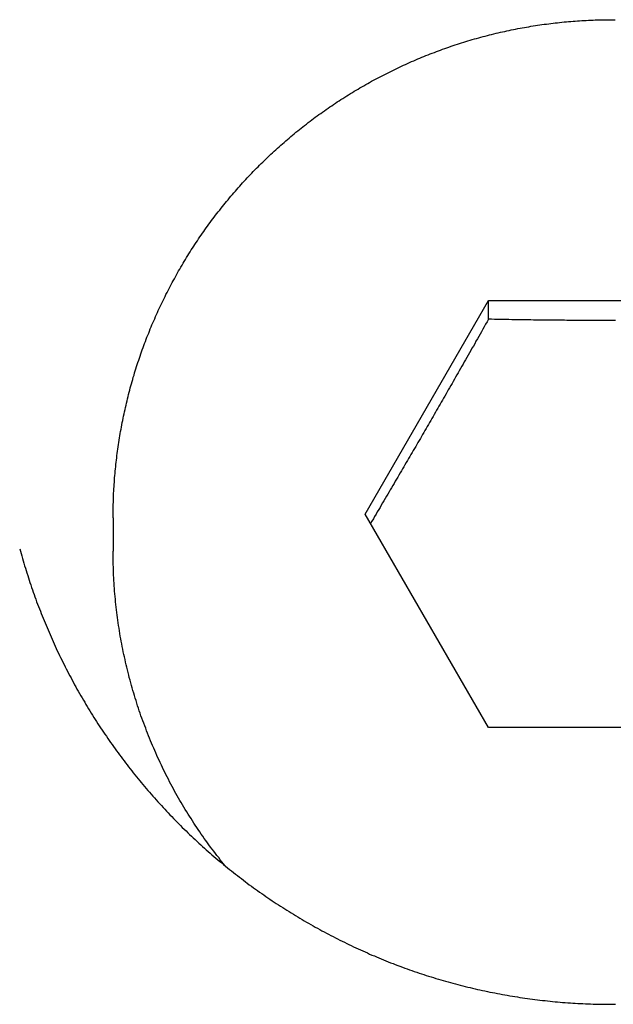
# Model space of a CAD drawing. Extents: x 1917 to 3682, y 1570 to 2675.
# Tile 4 of 166: x 1969.26 to 1973.42, y 1663.23 to 1670.14. Entities that reach past the tile are written whole.
import ezdxf

# ---------------------------------------------------------------- set-up
doc = ezdxf.new("R2010")
doc.units = 0
doc.header["$MEASUREMENT"] = 0
doc.layers.add('KF_SEQUENZA_5_NW_REAR', color=7, linetype='CONTINUOUS')
doc.layers.add('KF_SEQUENZA_5_NW_TOP', color=7, linetype='CONTINUOUS')

# ---------------------------------------------------------------- blocks, each defined once
blk = doc.blocks.new('KF_SEQUENZA_5_NW_TOP')
at = {"layer": 'KF_SEQUENZA_5_NW_TOP'}
for p, q in [((-129.7321, 0.4014), (-128.866, 1.8982)), ((-128.866, 1.8982), (-127.134, 1.8982)), ((-128.866, 1.7676), (-128.866, 1.8982)), ((-131.5, 0.3753), (-131.5, 0.1402)), ((-128.866, -1.0954), (-129.7321, 0.4014)), ((-127.134, -1.0954), (-128.866, -1.0954))]:
    blk.add_line(p, q, dxfattribs=at)
for points in [[(-131.5, 0.3753, 0), (-131.5, 0.3909, 0), (-131.5, 0.4065, 0), (-131.5, 0.4221, 0), (-131.499, 0.4377, 0), (-131.499, 0.4533, 0), (-131.499, 0.4689, 0), (-131.498, 0.4846, 0), (-131.498, 0.5002, 0), (-131.497, 0.5158, 0), (-131.496, 0.5314, 0), (-131.496, 0.547, 0), (-131.495, 0.5626, 0), (-131.494, 0.5781, 0), (-131.493, 0.5937, 0), (-131.492, 0.6093, 0), (-131.491, 0.6249, 0), (-131.49, 0.6405, 0), (-131.489, 0.656, 0), (-131.487, 0.6716, 0), (-131.486, 0.6871, 0), (-131.485, 0.7027, 0), (-131.483, 0.7182, 0), (-131.481, 0.7338, 0), (-131.48, 0.7493, 0), (-131.478, 0.7648, 0), (-131.476, 0.7803, 0), (-131.474, 0.7958, 0), (-131.473, 0.8113, 0), (-131.471, 0.8268, 0), (-131.468, 0.8423, 0), (-131.466, 0.8578, 0), (-131.464, 0.8732, 0), (-131.462, 0.8887, 0), (-131.46, 0.9041, 0), (-131.457, 0.9196, 0), (-131.455, 0.935, 0), (-131.452, 0.9504, 0), (-131.45, 0.9658, 0), (-131.447, 0.9812, 0), (-131.444, 0.9965, 0), (-131.441, 1.0119, 0), (-131.438, 1.0272, 0), (-131.435, 1.0426, 0), (-131.432, 1.0579, 0), (-131.429, 1.0732, 0), (-131.426, 1.0885, 0), (-131.423, 1.1038, 0), (-131.42, 1.119, 0), (-131.416, 1.1343, 0), (-131.413, 1.1495, 0), (-131.409, 1.1647, 0), (-131.406, 1.18, 0), (-131.402, 1.1951, 0), (-131.398, 1.2103, 0), (-131.395, 1.2255, 0), (-131.391, 1.2406, 0), (-131.387, 1.2557, 0), (-131.383, 1.2708, 0), (-131.379, 1.2859, 0), (-131.375, 1.301, 0), (-131.371, 1.316, 0), (-131.366, 1.3311, 0), (-131.362, 1.3461, 0), (-131.358, 1.3611, 0), (-131.353, 1.376, 0), (-131.349, 1.391, 0), (-131.344, 1.4059, 0), (-131.34, 1.4208, 0), (-131.335, 1.4357, 0), (-131.33, 1.4506, 0), (-131.325, 1.4654, 0), (-131.32, 1.4802, 0), (-131.315, 1.495, 0), (-131.31, 1.5098, 0), (-131.305, 1.5246, 0), (-131.3, 1.5393, 0), (-131.295, 1.554, 0), (-131.289, 1.5687, 0), (-131.284, 1.5834, 0), (-131.279, 1.598, 0), (-131.273, 1.6126, 0), (-131.268, 1.6272, 0), (-131.262, 1.6418, 0), (-131.256, 1.6563, 0), (-131.25, 1.6708, 0), (-131.245, 1.6853, 0), (-131.239, 1.6998, 0), (-131.233, 1.7142, 0), (-131.227, 1.7286, 0), (-131.221, 1.743, 0), (-131.214, 1.7573, 0), (-131.208, 1.7716, 0), (-131.202, 1.7859, 0), (-131.196, 1.8002, 0), (-131.189, 1.8145, 0), (-131.183, 1.8287, 0), (-131.176, 1.8429, 0), (-131.169, 1.857, 0), (-131.163, 1.8711, 0), (-131.156, 1.8852, 0), (-131.149, 1.8993, 0), (-131.142, 1.9133, 0), (-131.135, 1.9273, 0), (-131.129, 1.9413, 0), (-131.121, 1.9552, 0), (-131.114, 1.9691, 0), (-131.107, 1.983, 0), (-131.1, 1.9969, 0), (-131.093, 2.0107, 0), (-131.085, 2.0245, 0), (-131.078, 2.0382, 0), (-131.07, 2.0519, 0), (-131.063, 2.0656, 0), (-131.055, 2.0793, 0), (-131.048, 2.0929, 0), (-131.04, 2.1065, 0), (-131.032, 2.12, 0), (-131.024, 2.1335, 0), (-131.016, 2.147, 0), (-131.008, 2.1604, 0), (-131, 2.1738, 0), (-130.992, 2.1872, 0), (-130.984, 2.2005, 0), (-130.976, 2.2138, 0), (-130.968, 2.2271, 0), (-130.959, 2.2403, 0), (-130.951, 2.2535, 0), (-130.943, 2.2666, 0), (-130.934, 2.2797, 0), (-130.926, 2.2928, 0), (-130.917, 2.3058, 0), (-130.908, 2.3188, 0), (-130.9, 2.3318, 0), (-130.891, 2.3447, 0), (-130.882, 2.3576, 0), (-130.873, 2.3704, 0), (-130.864, 2.3832, 0), (-130.855, 2.396, 0), (-130.846, 2.4087, 0), (-130.837, 2.4214, 0), (-130.828, 2.434, 0), (-130.818, 2.4466, 0), (-130.809, 2.4592, 0), (-130.8, 2.4717, 0), (-130.79, 2.4841, 0), (-130.781, 2.4966, 0), (-130.771, 2.5089, 0), (-130.762, 2.5213, 0), (-130.752, 2.5336, 0), (-130.742, 2.5458, 0), (-130.733, 2.558, 0), (-130.723, 2.5702, 0), (-130.713, 2.5823, 0), (-130.703, 2.5944, 0), (-130.693, 2.6064, 0), (-130.683, 2.6184, 0), (-130.673, 2.6304, 0), (-130.663, 2.6423, 0), (-130.653, 2.6541, 0), (-130.642, 2.6659, 0), (-130.632, 2.6777, 0), (-130.622, 2.6894, 0), (-130.611, 2.7011, 0), (-130.601, 2.7127, 0), (-130.591, 2.7243, 0), (-130.58, 2.7358, 0), (-130.569, 2.7473, 0), (-130.559, 2.7587, 0), (-130.548, 2.7701, 0), (-130.537, 2.7814, 0), (-130.526, 2.7927, 0), (-130.516, 2.804, 0), (-130.505, 2.8152, 0), (-130.494, 2.8263, 0), (-130.483, 2.8374, 0), (-130.472, 2.8485, 0), (-130.461, 2.8595, 0), (-130.449, 2.8704, 0), (-130.438, 2.8813, 0), (-130.427, 2.8922, 0), (-130.416, 2.903, 0), (-130.404, 2.9137, 0), (-130.393, 2.9244, 0), (-130.382, 2.9351, 0), (-130.37, 2.9457, 0), (-130.359, 2.9562, 0), (-130.347, 2.9667, 0), (-130.335, 2.9771, 0), (-130.324, 2.9875, 0), (-130.312, 2.9979, 0), (-130.3, 3.0082, 0), (-130.288, 3.0184, 0), (-130.277, 3.0286, 0), (-130.265, 3.0387, 0), (-130.253, 3.0488, 0), (-130.241, 3.0588, 0), (-130.229, 3.0688, 0), (-130.217, 3.0787, 0), (-130.204, 3.0886, 0), (-130.192, 3.0984, 0), (-130.18, 3.1081, 0), (-130.168, 3.1178, 0), (-130.156, 3.1275, 0), (-130.143, 3.1371, 0), (-130.131, 3.1466, 0), (-130.118, 3.1561, 0), (-130.106, 3.1655, 0), (-130.093, 3.1749, 0), (-130.081, 3.1842, 0), (-130.068, 3.1934, 0), (-130.056, 3.2026, 0), (-130.043, 3.2118, 0), (-130.03, 3.2209, 0), (-130.017, 3.2299, 0), (-130.005, 3.2388, 0), (-129.992, 3.2478, 0), (-129.979, 3.2566, 0), (-129.966, 3.2654, 0), (-129.953, 3.2742, 0), (-129.94, 3.2828, 0), (-129.927, 3.2915, 0), (-129.914, 3.3, 0), (-129.901, 3.3085, 0), (-129.888, 3.317, 0), (-129.875, 3.3253, 0), (-129.861, 3.3337, 0), (-129.848, 3.342, 0), (-129.835, 3.3502, 0), (-129.821, 3.3583, 0), (-129.808, 3.3664, 0), (-129.795, 3.3744, 0), (-129.781, 3.3824, 0), (-129.768, 3.3903, 0), (-129.754, 3.3982, 0), (-129.741, 3.4059, 0), (-129.727, 3.4137, 0), (-129.713, 3.4213, 0), (-129.7, 3.4289, 0), (-129.686, 3.4365, 0), (-129.672, 3.444, 0), (-129.659, 3.4514, 0), (-129.645, 3.4588, 0), (-129.631, 3.4661, 0), (-129.617, 3.4733, 0), (-129.603, 3.4805, 0), (-129.589, 3.4876, 0), (-129.575, 3.4947, 0), (-129.561, 3.5017, 0), (-129.547, 3.5086, 0), (-129.533, 3.5155, 0), (-129.519, 3.5223, 0), (-129.505, 3.529, 0), (-129.491, 3.5357, 0), (-129.477, 3.5423, 0), (-129.463, 3.5489, 0), (-129.448, 3.5554, 0), (-129.434, 3.5618, 0), (-129.42, 3.5682, 0), (-129.406, 3.5745, 0), (-129.391, 3.5807, 0), (-129.377, 3.5869, 0), (-129.363, 3.593, 0), (-129.348, 3.599, 0), (-129.334, 3.605, 0), (-129.319, 3.6109, 0), (-129.305, 3.6168, 0), (-129.29, 3.6226, 0), (-129.276, 3.6283, 0), (-129.261, 3.634, 0), (-129.246, 3.6396, 0), (-129.232, 3.6451, 0), (-129.217, 3.6506, 0), (-129.203, 3.656, 0), (-129.188, 3.6613, 0), (-129.173, 3.6666, 0), (-129.158, 3.6718, 0), (-129.144, 3.6769, 0), (-129.129, 3.682, 0), (-129.114, 3.687, 0), (-129.099, 3.6919, 0), (-129.084, 3.6968, 0), (-129.069, 3.7016, 0), (-129.055, 3.7063, 0), (-129.04, 3.711, 0), (-129.025, 3.7156, 0), (-129.01, 3.7201, 0), (-128.995, 3.7246, 0), (-128.98, 3.729, 0), (-128.965, 3.7333, 0), (-128.95, 3.7376, 0), (-128.935, 3.7418, 0), (-128.919, 3.7459, 0), (-128.904, 3.75, 0), (-128.889, 3.754, 0), (-128.874, 3.7579, 0), (-128.859, 3.7618, 0), (-128.844, 3.7656, 0), (-128.829, 3.7693, 0), (-128.813, 3.773, 0), (-128.798, 3.7765, 0), (-128.783, 3.7801, 0), (-128.768, 3.7835, 0), (-128.752, 3.7869, 0), (-128.737, 3.7902, 0), (-128.722, 3.7935, 0), (-128.707, 3.7967, 0), (-128.691, 3.7998, 0), (-128.676, 3.8028, 0), (-128.661, 3.8058, 0), (-128.645, 3.8087, 0), (-128.63, 3.8115, 0), (-128.614, 3.8143, 0), (-128.599, 3.817, 0), (-128.584, 3.8197, 0), (-128.568, 3.8222, 0), (-128.553, 3.8247, 0), (-128.537, 3.8272, 0), (-128.522, 3.8295, 0), (-128.506, 3.8318, 0), (-128.491, 3.834, 0), (-128.475, 3.8362, 0), (-128.46, 3.8383, 0), (-128.444, 3.8403, 0), (-128.429, 3.8422, 0), (-128.413, 3.8441, 0), (-128.398, 3.8459, 0), (-128.382, 3.8477, 0), (-128.367, 3.8493, 0), (-128.351, 3.8509, 0), (-128.336, 3.8525, 0), (-128.32, 3.8539, 0), (-128.305, 3.8553, 0), (-128.289, 3.8567, 0), (-128.273, 3.8579, 0), (-128.258, 3.8591, 0), (-128.242, 3.8602, 0), (-128.227, 3.8613, 0), (-128.211, 3.8622, 0), (-128.195, 3.8632, 0), (-128.18, 3.864, 0), (-128.164, 3.8648, 0), (-128.149, 3.8655, 0), (-128.133, 3.8661, 0), (-128.117, 3.8667, 0), (-128.102, 3.8672, 0), (-128.086, 3.8676, 0), (-128.07, 3.8679, 0), (-128.055, 3.8682, 0), (-128.039, 3.8684, 0), (-128.023, 3.8686, 0), (-128.008, 3.8686, 0), (-127.992, 3.8686, 0), (-127.977, 3.8686, 0)], [(-128.866, 1.7676, 0), (-128.876, 1.7498, 0), (-128.886, 1.7322, 0), (-128.896, 1.7147, 0), (-128.906, 1.6974, 0), (-128.916, 1.6803, 0), (-128.925, 1.6632, 0), (-128.935, 1.6463, 0), (-128.944, 1.6296, 0), (-128.954, 1.613, 0), (-128.963, 1.5965, 0), (-128.972, 1.5801, 0), (-128.982, 1.5639, 0), (-128.991, 1.5477, 0), (-129, 1.5317, 0), (-129.009, 1.5158, 0), (-129.018, 1.5, 0), (-129.027, 1.4843, 0), (-129.036, 1.4687, 0), (-129.045, 1.4532, 0), (-129.054, 1.4377, 0), (-129.062, 1.4224, 0), (-129.071, 1.4071, 0), (-129.08, 1.392, 0), (-129.088, 1.3769, 0), (-129.097, 1.3619, 0), (-129.105, 1.3469, 0), (-129.114, 1.332, 0), (-129.122, 1.3172, 0), (-129.131, 1.3024, 0), (-129.139, 1.2877, 0), (-129.148, 1.2731, 0), (-129.156, 1.2585, 0), (-129.164, 1.244, 0), (-129.173, 1.2295, 0), (-129.181, 1.2151, 0), (-129.189, 1.2007, 0), (-129.198, 1.1863, 0), (-129.206, 1.172, 0), (-129.214, 1.1577, 0), (-129.222, 1.1435, 0), (-129.23, 1.1293, 0), (-129.239, 1.1151, 0), (-129.247, 1.1009, 0), (-129.255, 1.0868, 0), (-129.263, 1.0727, 0), (-129.271, 1.0586, 0), (-129.279, 1.0445, 0), (-129.288, 1.0304, 0), (-129.296, 1.0163, 0), (-129.304, 1.0023, 0), (-129.312, 0.9882, 0), (-129.32, 0.9742, 0), (-129.328, 0.9601, 0), (-129.336, 0.9461, 0), (-129.344, 0.932, 0), (-129.353, 0.918, 0), (-129.361, 0.9039, 0), (-129.369, 0.8898, 0), (-129.377, 0.8757, 0), (-129.385, 0.8616, 0), (-129.394, 0.8475, 0), (-129.402, 0.8333, 0), (-129.41, 0.8191, 0), (-129.418, 0.8049, 0), (-129.427, 0.7907, 0), (-129.435, 0.7764, 0), (-129.443, 0.7621, 0), (-129.452, 0.7477, 0), (-129.46, 0.7334, 0), (-129.469, 0.7189, 0), (-129.477, 0.7044, 0), (-129.485, 0.6899, 0), (-129.494, 0.6753, 0), (-129.503, 0.6607, 0), (-129.511, 0.646, 0), (-129.52, 0.6313, 0), (-129.528, 0.6165, 0), (-129.537, 0.6016, 0), (-129.546, 0.5866, 0), (-129.555, 0.5716, 0), (-129.564, 0.5565, 0), (-129.573, 0.5414, 0), (-129.582, 0.5261, 0), (-129.591, 0.5108, 0), (-129.6, 0.4953, 0), (-129.609, 0.4798, 0), (-129.618, 0.4642, 0), (-129.627, 0.4485, 0), (-129.636, 0.4327, 0), (-129.646, 0.4167, 0), (-129.655, 0.4007, 0), (-129.665, 0.3846, 0), (-129.674, 0.3683, 0), (-129.684, 0.3519, 0), (-129.694, 0.3354, 0)], [(-127.975, 1.7589, 0), (-127.992, 1.7589, 0), (-128.008, 1.7589, 0), (-128.025, 1.7589, 0), (-128.042, 1.7589, 0), (-128.059, 1.7589, 0), (-128.076, 1.7589, 0), (-128.093, 1.759, 0), (-128.11, 1.759, 0), (-128.127, 1.7591, 0), (-128.144, 1.7591, 0), (-128.161, 1.7592, 0), (-128.178, 1.7592, 0), (-128.195, 1.7593, 0), (-128.213, 1.7594, 0), (-128.23, 1.7595, 0), (-128.247, 1.7596, 0), (-128.264, 1.7597, 0), (-128.282, 1.7598, 0), (-128.299, 1.76, 0), (-128.317, 1.7601, 0), (-128.334, 1.7602, 0), (-128.352, 1.7604, 0), (-128.369, 1.7605, 0), (-128.387, 1.7607, 0), (-128.405, 1.7609, 0), (-128.423, 1.7611, 0), (-128.441, 1.7612, 0), (-128.459, 1.7614, 0), (-128.477, 1.7616, 0), (-128.495, 1.7619, 0), (-128.513, 1.7621, 0), (-128.532, 1.7623, 0), (-128.55, 1.7625, 0), (-128.569, 1.7628, 0), (-128.588, 1.763, 0), (-128.607, 1.7633, 0), (-128.626, 1.7636, 0), (-128.645, 1.7639, 0), (-128.664, 1.7642, 0), (-128.684, 1.7645, 0), (-128.703, 1.7648, 0), (-128.723, 1.7651, 0), (-128.743, 1.7654, 0), (-128.763, 1.7657, 0), (-128.783, 1.7661, 0), (-128.804, 1.7665, 0), (-128.824, 1.7668, 0), (-128.845, 1.7672, 0), (-128.866, 1.7676, 0)], [(-132.155, 0.1585, 0), (-132.15, 0.1414, 0), (-132.145, 0.1244, 0), (-132.141, 0.1074, 0), (-132.136, 0.0903, 0), (-132.131, 0.0733, 0), (-132.126, 0.0564, 0), (-132.121, 0.0394, 0), (-132.115, 0.0224, 0), (-132.11, 0.0055, 0), (-132.105, -0.0114, 0), (-132.099, -0.0283, 0), (-132.094, -0.0452, 0), (-132.089, -0.0621, 0), (-132.083, -0.0789, 0), (-132.077, -0.0958, 0), (-132.071, -0.1126, 0), (-132.066, -0.1294, 0), (-132.06, -0.1461, 0), (-132.054, -0.1629, 0), (-132.048, -0.1796, 0), (-132.042, -0.1963, 0), (-132.036, -0.213, 0), (-132.029, -0.2296, 0), (-132.023, -0.2463, 0), (-132.017, -0.2629, 0), (-132.01, -0.2795, 0), (-132.004, -0.296, 0), (-131.997, -0.3126, 0), (-131.991, -0.3291, 0), (-131.984, -0.3456, 0), (-131.977, -0.362, 0), (-131.97, -0.3785, 0), (-131.963, -0.3949, 0), (-131.956, -0.4113, 0), (-131.949, -0.4276, 0), (-131.942, -0.4439, 0), (-131.935, -0.4602, 0), (-131.928, -0.4765, 0), (-131.921, -0.4927, 0), (-131.913, -0.5089, 0), (-131.906, -0.5251, 0), (-131.898, -0.5412, 0), (-131.891, -0.5574, 0), (-131.883, -0.5734, 0), (-131.875, -0.5895, 0), (-131.868, -0.6055, 0), (-131.86, -0.6215, 0), (-131.852, -0.6374, 0), (-131.844, -0.6534, 0), (-131.836, -0.6692, 0), (-131.828, -0.6851, 0), (-131.82, -0.7009, 0), (-131.812, -0.7167, 0), (-131.803, -0.7324, 0), (-131.795, -0.7481, 0), (-131.787, -0.7638, 0), (-131.778, -0.7794, 0), (-131.77, -0.795, 0), (-131.761, -0.8106, 0), (-131.753, -0.8261, 0), (-131.744, -0.8416, 0), (-131.735, -0.857, 0), (-131.726, -0.8724, 0), (-131.717, -0.8878, 0), (-131.708, -0.9031, 0), (-131.699, -0.9184, 0), (-131.69, -0.9336, 0), (-131.681, -0.9488, 0), (-131.672, -0.964, 0), (-131.663, -0.9791, 0), (-131.654, -0.9942, 0), (-131.644, -1.0092, 0), (-131.635, -1.0242, 0), (-131.625, -1.0391, 0), (-131.616, -1.054, 0), (-131.606, -1.0689, 0), (-131.597, -1.0837, 0), (-131.587, -1.0984, 0), (-131.577, -1.1132, 0), (-131.567, -1.1279, 0), (-131.557, -1.1425, 0), (-131.547, -1.1571, 0), (-131.537, -1.1717, 0), (-131.527, -1.1862, 0), (-131.517, -1.2007, 0), (-131.507, -1.2151, 0), (-131.497, -1.2296, 0), (-131.486, -1.2439, 0), (-131.476, -1.2583, 0), (-131.465, -1.2726, 0), (-131.455, -1.2868, 0), (-131.444, -1.3011, 0), (-131.434, -1.3152, 0), (-131.423, -1.3294, 0), (-131.412, -1.3435, 0), (-131.401, -1.3575, 0), (-131.391, -1.3715, 0), (-131.38, -1.3855, 0), (-131.369, -1.3994, 0), (-131.358, -1.4133, 0), (-131.347, -1.4272, 0), (-131.335, -1.441, 0), (-131.324, -1.4547, 0), (-131.313, -1.4684, 0), (-131.302, -1.4821, 0), (-131.29, -1.4957, 0), (-131.279, -1.5093, 0), (-131.267, -1.5228, 0), (-131.256, -1.5363, 0), (-131.244, -1.5497, 0), (-131.232, -1.5631, 0), (-131.221, -1.5765, 0), (-131.209, -1.5898, 0), (-131.197, -1.603, 0), (-131.185, -1.6162, 0), (-131.173, -1.6294, 0), (-131.161, -1.6425, 0), (-131.149, -1.6556, 0), (-131.137, -1.6685, 0), (-131.125, -1.6815, 0), (-131.113, -1.6944, 0), (-131.101, -1.7073, 0), (-131.088, -1.7201, 0), (-131.076, -1.7328, 0), (-131.064, -1.7455, 0), (-131.051, -1.7582, 0), (-131.039, -1.7708, 0), (-131.026, -1.7834, 0), (-131.014, -1.7958, 0), (-131.001, -1.8083, 0), (-130.988, -1.8207, 0), (-130.976, -1.833, 0), (-130.963, -1.8453, 0), (-130.95, -1.8575, 0), (-130.937, -1.8697, 0), (-130.924, -1.8818, 0), (-130.911, -1.8939, 0), (-130.898, -1.9059, 0), (-130.885, -1.9179, 0), (-130.872, -1.9298, 0), (-130.859, -1.9416, 0), (-130.846, -1.9534, 0), (-130.832, -1.9651, 0), (-130.819, -1.9768, 0), (-130.806, -1.9884, 0), (-130.792, -2, 0), (-130.779, -2.0115, 0), (-130.765, -2.0229, 0), (-130.752, -2.0343, 0), (-130.738, -2.0456, 0), (-130.725, -2.0569, 0), (-130.711, -2.068, 0), (-130.697, -2.0792, 0), (-130.684, -2.0903, 0), (-130.67, -2.1013, 0), (-130.656, -2.1122, 0), (-130.642, -2.1231, 0), (-130.628, -2.134, 0), (-130.614, -2.1448, 0), (-130.6, -2.1555, 0), (-130.586, -2.1662, 0), (-130.572, -2.1768, 0), (-130.558, -2.1874, 0), (-130.544, -2.1979, 0), (-130.529, -2.2084, 0), (-130.515, -2.2188, 0), (-130.501, -2.2292, 0), (-130.486, -2.2394, 0), (-130.472, -2.2497, 0), (-130.457, -2.2599, 0), (-130.443, -2.27, 0), (-130.428, -2.28, 0), (-130.414, -2.29, 0), (-130.399, -2.3, 0), (-130.384, -2.3099, 0), (-130.369, -2.3197, 0), (-130.355, -2.3295, 0), (-130.34, -2.3392, 0), (-130.325, -2.3488, 0), (-130.31, -2.3584, 0), (-130.295, -2.368, 0), (-130.28, -2.3774, 0), (-130.265, -2.3868, 0), (-130.25, -2.3962, 0), (-130.235, -2.4055, 0), (-130.22, -2.4147, 0), (-130.204, -2.4239, 0), (-130.189, -2.433, 0), (-130.174, -2.4421, 0), (-130.159, -2.451, 0), (-130.143, -2.46, 0), (-130.128, -2.4688, 0), (-130.112, -2.4776, 0), (-130.097, -2.4864, 0), (-130.081, -2.495, 0), (-130.066, -2.5037, 0), (-130.05, -2.5122, 0), (-130.035, -2.5207, 0), (-130.019, -2.5291, 0), (-130.003, -2.5375, 0), (-129.988, -2.5458, 0), (-129.972, -2.554, 0), (-129.956, -2.5622, 0), (-129.94, -2.5703, 0), (-129.925, -2.5783, 0), (-129.909, -2.5863, 0), (-129.893, -2.5942, 0), (-129.877, -2.602, 0), (-129.861, -2.6098, 0), (-129.845, -2.6175, 0), (-129.829, -2.6252, 0), (-129.813, -2.6327, 0), (-129.797, -2.6402, 0), (-129.781, -2.6477, 0), (-129.765, -2.6551, 0), (-129.748, -2.6624, 0), (-129.732, -2.6696, 0), (-129.716, -2.6768, 0), (-129.7, -2.6839, 0), (-129.684, -2.691, 0), (-129.667, -2.6979, 0), (-129.651, -2.7048, 0), (-129.635, -2.7117, 0), (-129.618, -2.7184, 0), (-129.602, -2.7251, 0), (-129.586, -2.7318, 0), (-129.569, -2.7383, 0), (-129.553, -2.7448, 0), (-129.536, -2.7512, 0), (-129.52, -2.7576, 0), (-129.503, -2.7639, 0), (-129.487, -2.7701, 0), (-129.47, -2.7762, 0), (-129.453, -2.7823, 0), (-129.437, -2.7883, 0), (-129.42, -2.7942, 0), (-129.403, -2.8001, 0), (-129.387, -2.8058, 0), (-129.37, -2.8116, 0), (-129.353, -2.8172, 0), (-129.336, -2.8228, 0), (-129.32, -2.8283, 0), (-129.303, -2.8338, 0), (-129.286, -2.8391, 0), (-129.269, -2.8444, 0), (-129.252, -2.8497, 0), (-129.235, -2.8548, 0), (-129.218, -2.8599, 0), (-129.201, -2.8649, 0), (-129.184, -2.8699, 0), (-129.167, -2.8747, 0), (-129.15, -2.8796, 0), (-129.133, -2.8843, 0), (-129.116, -2.8889, 0), (-129.098, -2.8935, 0), (-129.081, -2.8981, 0), (-129.064, -2.9025, 0), (-129.047, -2.9069, 0), (-129.03, -2.9112, 0), (-129.012, -2.9154, 0), (-128.995, -2.9196, 0), (-128.978, -2.9237, 0), (-128.96, -2.9277, 0), (-128.943, -2.9317, 0), (-128.926, -2.9356, 0), (-128.908, -2.9394, 0), (-128.891, -2.9431, 0), (-128.873, -2.9468, 0), (-128.856, -2.9504, 0), (-128.839, -2.9539, 0), (-128.821, -2.9574, 0), (-128.804, -2.9607, 0), (-128.786, -2.964, 0), (-128.769, -2.9673, 0), (-128.751, -2.9704, 0), (-128.734, -2.9735, 0), (-128.716, -2.9765, 0), (-128.698, -2.9795, 0), (-128.681, -2.9823, 0), (-128.663, -2.9851, 0), (-128.646, -2.9879, 0), (-128.628, -2.9905, 0), (-128.611, -2.9931, 0), (-128.593, -2.9956, 0), (-128.575, -2.998, 0), (-128.558, -3.0004, 0), (-128.54, -3.0027, 0), (-128.522, -3.0049, 0), (-128.505, -3.007, 0), (-128.487, -3.0091, 0), (-128.469, -3.0111, 0), (-128.452, -3.013, 0), (-128.434, -3.0148, 0), (-128.416, -3.0166, 0), (-128.399, -3.0183, 0), (-128.381, -3.0199, 0), (-128.363, -3.0215, 0), (-128.346, -3.0229, 0), (-128.328, -3.0243, 0), (-128.31, -3.0257, 0), (-128.292, -3.0269, 0), (-128.275, -3.0281, 0), (-128.257, -3.0292, 0), (-128.239, -3.0302, 0), (-128.222, -3.0312, 0), (-128.204, -3.032, 0), (-128.186, -3.0328, 0), (-128.169, -3.0336, 0), (-128.151, -3.0342, 0), (-128.133, -3.0348, 0), (-128.116, -3.0353, 0), (-128.098, -3.0357, 0), (-128.08, -3.036, 0), (-128.062, -3.0363, 0), (-128.045, -3.0365, 0), (-128.027, -3.0367, 0), (-128.009, -3.0367, 0), (-127.992, -3.0367, 0), (-127.974, -3.0366, 0)], [(-130.713, -2.0666, 0), (-130.725, -2.0521, 0), (-130.736, -2.0375, 0), (-130.748, -2.0229, 0), (-130.759, -2.0082, 0), (-130.771, -1.9935, 0), (-130.782, -1.9787, 0), (-130.794, -1.9638, 0), (-130.805, -1.9489, 0), (-130.816, -1.9339, 0), (-130.827, -1.9188, 0), (-130.838, -1.9037, 0), (-130.849, -1.8886, 0), (-130.86, -1.8734, 0), (-130.87, -1.8581, 0), (-130.881, -1.8428, 0), (-130.892, -1.8274, 0), (-130.902, -1.8119, 0), (-130.913, -1.7964, 0), (-130.923, -1.7809, 0), (-130.933, -1.7652, 0), (-130.943, -1.7496, 0), (-130.953, -1.7338, 0), (-130.963, -1.7181, 0), (-130.973, -1.7023, 0), (-130.983, -1.6864, 0), (-130.993, -1.6704, 0), (-131.003, -1.6545, 0), (-131.012, -1.6384, 0), (-131.022, -1.6223, 0), (-131.031, -1.6062, 0), (-131.04, -1.59, 0), (-131.05, -1.5738, 0), (-131.059, -1.5575, 0), (-131.068, -1.5412, 0), (-131.077, -1.5248, 0), (-131.086, -1.5084, 0), (-131.094, -1.4919, 0), (-131.103, -1.4753, 0), (-131.112, -1.4588, 0), (-131.12, -1.4422, 0), (-131.129, -1.4255, 0), (-131.137, -1.4088, 0), (-131.145, -1.3921, 0), (-131.153, -1.3753, 0), (-131.161, -1.3584, 0), (-131.169, -1.3416, 0), (-131.177, -1.3246, 0), (-131.185, -1.3077, 0), (-131.193, -1.2907, 0), (-131.2, -1.2736, 0), (-131.208, -1.2565, 0), (-131.215, -1.2394, 0), (-131.223, -1.2223, 0), (-131.23, -1.205, 0), (-131.237, -1.1878, 0), (-131.244, -1.1705, 0), (-131.251, -1.1532, 0), (-131.258, -1.1359, 0), (-131.265, -1.1185, 0), (-131.271, -1.1011, 0), (-131.278, -1.0836, 0), (-131.285, -1.0661, 0), (-131.291, -1.0486, 0), (-131.297, -1.031, 0), (-131.304, -1.0134, 0), (-131.31, -0.9958, 0), (-131.316, -0.9781, 0), (-131.322, -0.9604, 0), (-131.328, -0.9427, 0), (-131.333, -0.9249, 0), (-131.339, -0.9071, 0), (-131.344, -0.8893, 0), (-131.35, -0.8715, 0), (-131.355, -0.8536, 0), (-131.361, -0.8357, 0), (-131.366, -0.8178, 0), (-131.371, -0.7998, 0), (-131.376, -0.7818, 0), (-131.381, -0.7638, 0), (-131.386, -0.7458, 0), (-131.39, -0.7277, 0), (-131.395, -0.7096, 0), (-131.399, -0.6915, 0), (-131.404, -0.6734, 0), (-131.408, -0.6552, 0), (-131.412, -0.637, 0), (-131.416, -0.6188, 0), (-131.42, -0.6006, 0), (-131.424, -0.5823, 0), (-131.428, -0.5641, 0), (-131.432, -0.5458, 0), (-131.435, -0.5275, 0), (-131.439, -0.5091, 0), (-131.442, -0.4908, 0), (-131.446, -0.4724, 0), (-131.449, -0.4541, 0), (-131.452, -0.4357, 0), (-131.455, -0.4172, 0), (-131.458, -0.3988, 0), (-131.461, -0.3804, 0), (-131.464, -0.3619, 0), (-131.466, -0.3434, 0), (-131.469, -0.3249, 0), (-131.471, -0.3064, 0), (-131.474, -0.2879, 0), (-131.476, -0.2694, 0), (-131.478, -0.2509, 0), (-131.48, -0.2323, 0), (-131.482, -0.2137, 0), (-131.484, -0.1952, 0), (-131.486, -0.1766, 0), (-131.487, -0.158, 0), (-131.489, -0.1394, 0), (-131.49, -0.1208, 0), (-131.492, -0.1022, 0), (-131.493, -0.0836, 0), (-131.494, -0.0649, 0), (-131.495, -0.0463, 0), (-131.496, -0.0277, 0), (-131.497, -0.009, 0), (-131.498, 0.0096, 0), (-131.498, 0.0283, 0), (-131.499, 0.0469, 0), (-131.499, 0.0656, 0), (-131.5, 0.0842, 0), (-131.5, 0.1029, 0), (-131.5, 0.1216, 0), (-131.5, 0.1402, 0)]]:
    blk.add_polyline3d(points, dxfattribs=at)

msp = doc.modelspace()

# ---------------------------------------------------------------- block references
at = {"layer": 'KF_SEQUENZA_5_NW_REAR'}
msp.add_blockref('KF_SEQUENZA_5_NW_TOP', (2101.4155, 1666.2704), dxfattribs=at)

doc.saveas('drawing.dxf')
